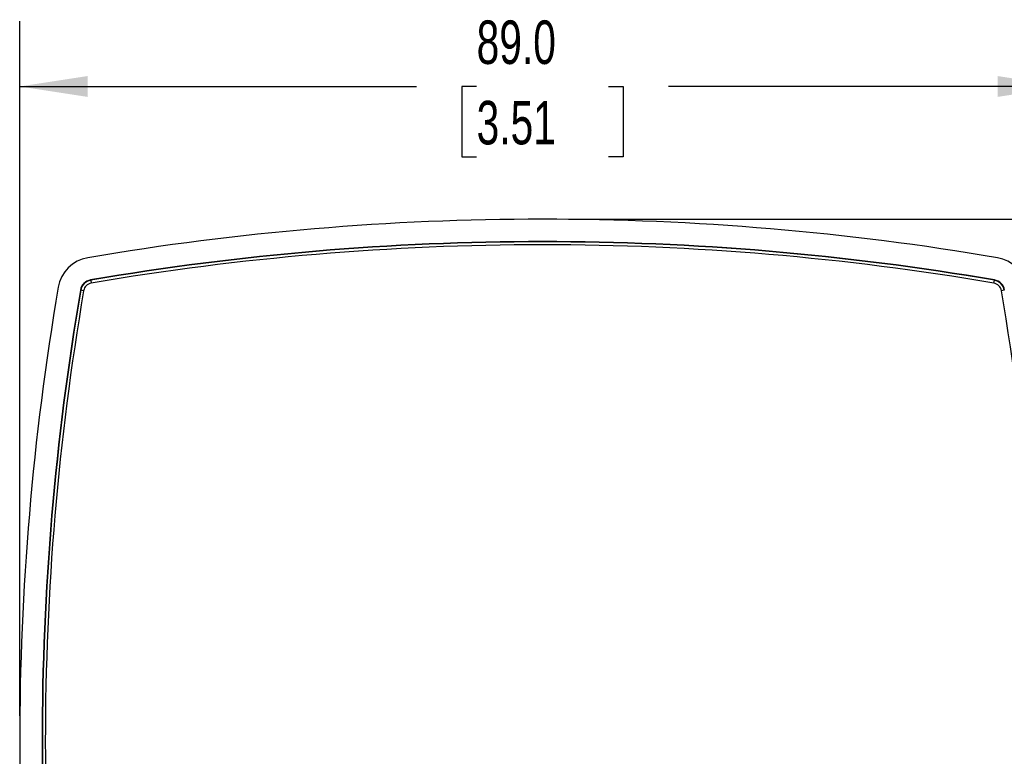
# Model space of a CAD drawing. Header units: millimetres. Extents: x 0 to 489, y 0 to 378.
# Tile 6 of 16: x 63 to 147, y 132 to 195. Entities that reach past the tile are written whole.
import ezdxf

# ---------------------------------------------------------------- set-up
doc = ezdxf.new("R2010")
doc.units = ezdxf.units.MM
doc.header["$LTSCALE"] = 1.75
doc.layers.add('DIMENSIONS', color=140, linetype='Continuous', lineweight=25)
doc.styles.add('SLDTEXTSTYLE0', font='TXT', dxfattribs={"width": 0.7})
doc.dimstyles.new('SLDDIMSTYLE0', dxfattribs={"dimtxt": 3.776514, "dimasz": 5.7785, "dimexe": 0, "dimexo": 0.0625, "dimgap": 0.944128, "dimtad": 0, "dimtih": 1, "dimtoh": 1, "dimrnd": 1e-09, "dimzin": 4, "dimdsep": 46, "dimtxsty": 'SLDTEXTSTYLE0', "dimsah": 1, "dimcen": 0.09, "dimadec": 0, "dimazin": 1, "dimtfac": 1, "dimtofl": 0, "dimtmove": 0, "dimatfit": 3, "dimfxl": 0, "dimfrac": 2, "dimtolj": 1, "dimtzin": 12, "dimarcsym": 0})

# ---------------------------------------------------------------- blocks, each defined once
blk = doc.blocks.new('_D')
at = {"layer": 'DIMENSIONS'}
for p, q in [((63.295, 135.603), (63.295, 194.757)), ((152.332, 179.233), (152.332, 194.757)), ((63.295, 189.2), (97.085, 189.2)), ((102.202, 189.2), (100.934, 189.2)), ((100.934, 189.2), (100.934, 183.198)), ((113.425, 189.2), (114.693, 189.2)), ((114.693, 189.2), (114.693, 183.198)), ((152.332, 189.2), (118.542, 189.2)), ((100.934, 183.198), (102.202, 183.198)), ((114.693, 183.198), (113.425, 183.198)), ((152.332, 135.603), (152.332, 176.566))]:
    blk.add_line(p, q, dxfattribs=at)
for points in [[(63.295, 189.2), (69.073, 188.311), (69.073, 190.089)], [(152.332, 189.2), (146.554, 190.089), (146.554, 188.311)]]:
    blk.add_solid(points, dxfattribs=at)
at = {"layer": 'DIMENSIONS', "char_height": 3.7042, "attachment_point": 1, "style": 'SLDTEXTSTYLE0'}
for s, insert in [('89.0', (102.202, 194.821)), ('3.51', (102.202, 187.973))]:
    blk.add_mtext(s, dxfattribs=dict(at, insert=insert))
blk = doc.blocks.new('_D_1')
at = {"layer": 'DIMENSIONS'}
for p, q in [((110.036, 177.899), (171.938, 177.899)), ((166.382, 177.899), (166.382, 140.228)), ((160.771, 133.38), (159.503, 133.38)), ((159.503, 133.38), (159.503, 127.378)), ((171.993, 133.38), (173.261, 133.38)), ((173.261, 133.38), (173.261, 127.378)), ((159.503, 127.378), (160.771, 127.378)), ((173.261, 127.378), (171.993, 127.378)), ((166.382, 88.861), (166.382, 126.533)), ((110.036, 88.861), (171.938, 88.861))]:
    blk.add_line(p, q, dxfattribs=at)
for points in [[(166.382, 177.899), (165.493, 172.121), (167.271, 172.121)], [(166.382, 88.861), (167.271, 94.64), (165.493, 94.64)]]:
    blk.add_solid(points, dxfattribs=at)
at = {"layer": 'DIMENSIONS', "char_height": 3.7042, "attachment_point": 1, "style": 'SLDTEXTSTYLE0'}
for s, insert in [('89.0', (160.771, 139.001)), ('3.51', (160.771, 132.153))]:
    blk.add_mtext(s, dxfattribs=dict(at, insert=insert))

msp = doc.modelspace()

# ---------------------------------------------------------------- linework, layer by layer
for p, q in [((69.336, 172.729), (69.341, 172.7)), ((146.286, 172.7), (146.291, 172.729)), ((69.341, 172.7), (69.383, 172.453)), ((146.244, 172.453), (146.286, 172.7)), ((68.494, 171.853), (68.464, 171.858)), ((68.741, 171.81), (68.494, 171.853)), ((147.133, 171.853), (146.887, 171.81))]:
    msp.add_line(p, q)
for centre, radius, start, end in [((107.814, -52.17), 230.069, 80.30927, 99.69073), ((107.814, -52.17), 228.167, 80.29141, 99.70859), ((107.814, -52.17), 228.137, 80.29141, 99.70859), ((107.814, -52.168), 227.885, 80.29132, 99.70868), ((69.603, 171.591), 3.069, 99.69073, 170.30927), ((146.024, 171.591), 3.069, 9.69073, 80.30927), ((69.516, 171.678), 1.067, 99.70859, 170.29141), ((146.111, 171.678), 1.067, 9.70859, 80.29141), ((293.364, 133.38), 230.069, 170.30927, 189.69073), ((69.516, 171.678), 1.037, 99.70859, 170.29141), ((69.516, 171.678), 0.787, 99.70859, 170.29141), ((146.111, 171.678), 0.787, 9.70859, 80.29141), ((146.111, 171.678), 1.037, 9.70859, 80.29141), ((293.364, 133.38), 228.167, 170.29141, 189.70859), ((293.364, 133.38), 228.137, 170.29141, 189.70859), ((293.362, 133.38), 227.885, 170.29132, 189.70868), ((-77.734, 133.38), 227.885, 350.29132, 9.70868)]:
    msp.add_arc(centre, radius, start, end)

# ---------------------------------------------------------------- dimensions: what is measured, and where the dimension line sits
at = {"layer": 'DIMENSIONS'}
dim = msp.add_linear_dim(base=(152.332, 189.2), p1=(63.295, 133.38), p2=(152.332, 133.38), dimstyle='SLDDIMSTYLE0', dxfattribs=at)
dim.commit()
dim.dimension.update_dxf_attribs({"geometry": '_D', "text_midpoint": (107.814, 189.2), "dimtype": 160})
dim = msp.add_linear_dim(base=(166.382, 177.899), p1=(107.814, 88.861), p2=(107.814, 177.899), angle=90, dimstyle='SLDDIMSTYLE0', dxfattribs=at)
dim.commit()
dim.dimension.update_dxf_attribs({"geometry": '_D_1', "text_midpoint": (166.382, 133.38), "dimtype": 160})

doc.saveas('drawing.dxf')
